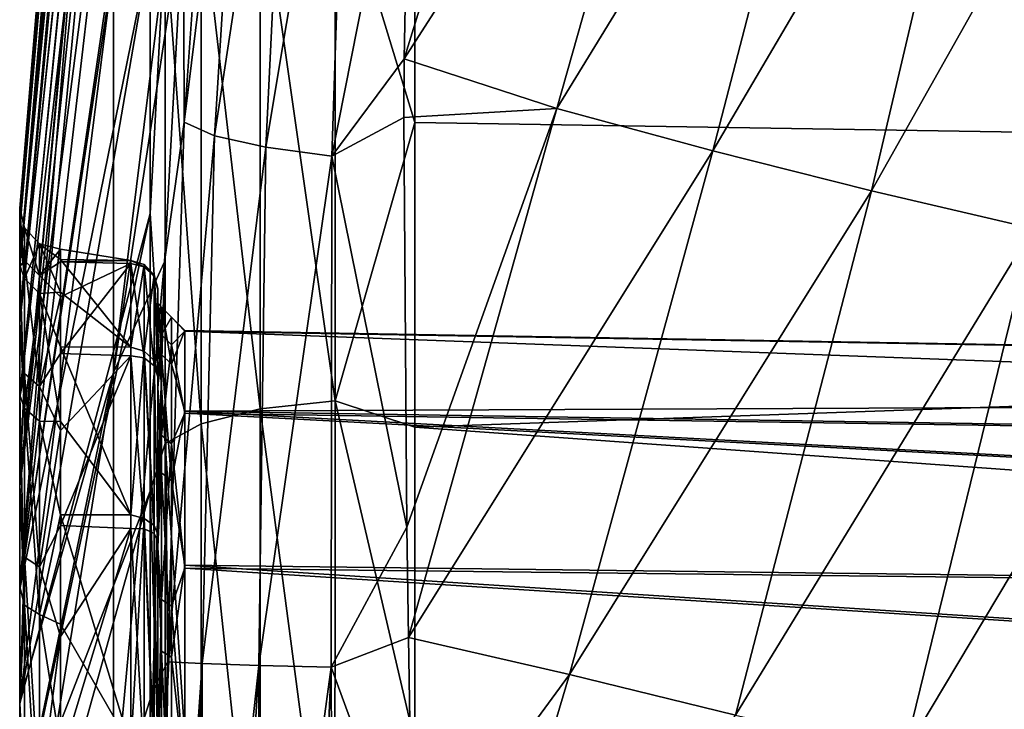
# Model space of a CAD drawing. Header units: millimetres. Extents: x -151 to 151, y -40 to 44.
# Tile 10 of 124: x -150.54 to -143.42, y 3.23 to 8.22. Entities that reach past the tile are written whole.
import ezdxf

# ---------------------------------------------------------------- set-up
doc = ezdxf.new("R2010")
doc.units = ezdxf.units.MM
doc.header["$LTSCALE"] = 45.597872
for name, color, linetype in [('280', 7, 'CONTINUOUS'), ('281', 7, 'CONTINUOUS'), ('282', 7, 'CONTINUOUS'), ('284', 7, 'CONTINUOUS'), ('290', 7, 'CONTINUOUS'), ('291', 7, 'CONTINUOUS'), ('308', 7, 'CONTINUOUS'), ('309', 7, 'CONTINUOUS'), ('310', 7, 'CONTINUOUS'), ('311', 7, 'CONTINUOUS'), ('426', 7, 'CONTINUOUS'), ('427', 7, 'CONTINUOUS'), ('450', 7, 'CONTINUOUS')]:
    doc.layers.add(name, color=color, linetype=linetype)

msp = doc.modelspace()

# ---------------------------------------------------------------- linework, layer by layer
at = {"layer": '280', "color": 7, "linetype": 'CONTINUOUS', "true_color": 0xa2afbf}
for points in [[(-104.2, 6.7865, -20.3218), (-147.6824, 9.5851, -17.447), (-104.2, 11.086, -18.3339), (-104.2, 6.7865, -20.3218)], [(-147.6824, 7.4809, -18.4474), (-147.6824, 9.5851, -17.447), (-104.2, 6.7865, -20.3218), (-147.6824, 7.4809, -18.4474)], [(-147.6824, 5.2742, -19.1951), (-147.6824, 7.4809, -18.4474), (-104.2, 6.7865, -20.3218), (-147.6824, 5.2742, -19.1951)], [(-104.2, 2.1553, -21.3163), (-147.6824, 5.2742, -19.1951), (-104.2, 6.7865, -20.3218), (-104.2, 2.1553, -21.3163)], [(-147.6824, 2.9954, -19.6799), (-147.6824, 5.2742, -19.1951), (-104.2, 2.1553, -21.3163), (-147.6824, 2.9954, -19.6799)]]:
    msp.add_3dface(points, dxfattribs=at)
at = {"layer": '281', "color": 7, "linetype": 'CONTINUOUS', "true_color": 0xa2afbf}
for points in [[(-149.863, 8.6185, 13.2713), (-149.863, 11.1894, 11.1894), (-150.5423, 4.1191, 5.5057), (-149.863, 8.6185, 13.2713)], [(-150.5423, 4.1191, 5.5057), (-149.863, 11.1894, 11.1894), (-150.1026, 9.457, 9.457), (-150.5423, 4.1191, 5.5057)], [(-149.863, 8.6185, 13.2713), (-149.863, 5.6709, 14.7732), (-149.1739, 11.2547, 18.1338), (-149.863, 8.6185, 13.2713)], [(-149.1739, 11.2547, 18.1338), (-149.863, 5.6709, 14.7732), (-149.3561, 8.9949, 17.9015), (-149.1739, 11.2547, 18.1338)], [(-150.5423, 4.8621, 4.8621), (-150.5423, 4.1191, 5.5057), (-150.1026, 9.457, 9.457), (-150.5423, 4.8621, 4.8621)], [(-149.3561, 8.9949, 17.9015), (-149.863, 5.6709, 14.7732), (-149.4933, 6.4724, 17.8514), (-149.3561, 8.9949, 17.9015)], [(-149.863, 5.6709, 14.7732), (-149.863, 8.6185, 13.2713), (-150.5423, 3.292, 6.0368), (-149.863, 5.6709, 14.7732)], [(-150.5423, 3.292, 6.0368), (-149.863, 8.6185, 13.2713), (-150.5423, 4.1191, 5.5057), (-150.5423, 3.292, 6.0368)], [(-149.863, 5.6709, 14.7732), (-149.863, 2.4755, 15.6294), (-149.4933, 6.4724, 17.8514), (-149.863, 5.6709, 14.7732)], [(-149.4933, 6.4724, 17.8514), (-149.863, 2.4755, 15.6294), (-149.5785, 3.3623, 17.9967), (-149.4933, 6.4724, 17.8514)], [(-149.863, 2.4755, 15.6294), (-149.863, 5.6709, 14.7732), (-150.5423, 1.4541, 6.7205), (-149.863, 2.4755, 15.6294)], [(-150.5423, 1.4541, 6.7205), (-149.863, 5.6709, 14.7732), (-150.5423, 2.3976, 6.4445), (-150.5423, 1.4541, 6.7205)], [(-150.5423, 2.3976, 6.4445), (-149.863, 5.6709, 14.7732), (-150.5423, 3.292, 6.0368), (-150.5423, 2.3976, 6.4445)], [(-149.863, 2.4755, 15.6294), (-149.5979, -0.2591, 18.1479), (-149.5785, 3.3623, 17.9967), (-149.863, 2.4755, 15.6294)]]:
    msp.add_3dface(points, dxfattribs=at)
at = {"layer": '282', "color": 7, "linetype": 'CONTINUOUS', "true_color": 0xa2afbf}
for points in [[(-150.5423, 6.8592, 0.481), (-149.5892, 18.0528, 2.4677), (-149.5979, 18.1479, -0.2638), (-150.5423, 6.8592, 0.481)], [(-150.5423, 6.8577, -0.5019), (-150.5423, 6.8592, 0.481), (-149.5979, 18.1479, -0.2638), (-150.5423, 6.8577, -0.5019)], [(-149.5979, 17.993, -2.3806), (-150.5423, 6.8577, -0.5019), (-149.5979, 18.1479, -0.2638), (-149.5979, 17.993, -2.3806)], [(-149.5643, 17.9465, 4.1634), (-149.5892, 18.0528, 2.4677), (-150.5423, 6.7205, 1.4541), (-149.5643, 17.9465, 4.1634)], [(-150.5423, 6.7205, 1.4541), (-149.5892, 18.0528, 2.4677), (-150.5423, 6.8592, 0.481), (-150.5423, 6.7205, 1.4541)], [(-150.5423, 6.716, -1.4746), (-150.5423, 6.8577, -0.5019), (-149.5979, 17.993, -2.3806), (-150.5423, 6.716, -1.4746)], [(-149.5979, 17.5916, -4.4666), (-150.5423, 6.716, -1.4746), (-149.5979, 17.993, -2.3806), (-149.5979, 17.5916, -4.4666)], [(-149.5608, 16.9129, 7.3775), (-149.5643, 17.9465, 4.1634), (-150.5423, 6.4445, 2.3976), (-149.5608, 16.9129, 7.3775)], [(-150.5423, 6.4445, 2.3976), (-149.5643, 17.9465, 4.1634), (-150.5423, 6.7205, 1.4541), (-150.5423, 6.4445, 2.3976)], [(-150.5423, 6.4371, -2.4172), (-150.5423, 6.716, -1.4746), (-149.5979, 17.5916, -4.4666), (-150.5423, 6.4371, -2.4172)], [(-149.5979, 16.9493, -6.4913), (-150.5423, 6.4371, -2.4172), (-149.5979, 17.5916, -4.4666), (-149.5979, 16.9493, -6.4913)], [(-149.5979, 16.0748, -8.4271), (-150.5423, 6.4371, -2.4172), (-149.5979, 16.9493, -6.4913), (-149.5979, 16.0748, -8.4271)], [(-149.5608, 15.2461, 10.3938), (-149.5608, 16.9129, 7.3775), (-150.5423, 6.0368, 3.292), (-149.5608, 15.2461, 10.3938)], [(-150.5423, 6.0368, 3.292), (-149.5608, 16.9129, 7.3775), (-150.5423, 6.4445, 2.3976), (-150.5423, 6.0368, 3.292)], [(-150.5423, 6.0267, -3.3104), (-150.5423, 6.4371, -2.4172), (-149.5979, 16.0748, -8.4271), (-150.5423, 6.0267, -3.3104)], [(-149.5979, 14.9801, -10.2475), (-150.5423, 6.0267, -3.3104), (-149.5979, 16.0748, -8.4271), (-149.5979, 14.9801, -10.2475)], [(-150.5423, 4.8621, 4.8621), (-150.1026, 9.457, 9.457), (-149.5608, 15.2461, 10.3938), (-150.5423, 4.8621, 4.8621)], [(-150.5423, 4.8621, 4.8621), (-149.5608, 15.2461, 10.3938), (-150.5423, 5.5057, 4.1191), (-150.5423, 4.8621, 4.8621)], [(-150.5423, 5.5057, 4.1191), (-149.5608, 15.2461, 10.3938), (-150.5423, 6.0368, 3.292), (-150.5423, 5.5057, 4.1191)], [(-150.5423, 5.4931, -4.1359), (-150.5423, 6.0267, -3.3104), (-149.5979, 14.9801, -10.2475), (-150.5423, 5.4931, -4.1359)], [(-149.5979, 13.6803, -11.9275), (-150.5423, 5.4931, -4.1359), (-149.5979, 14.9801, -10.2475), (-149.5979, 13.6803, -11.9275)], [(-150.5423, 4.8472, -4.8769), (-150.5423, 5.4931, -4.1359), (-149.5979, 13.6803, -11.9275), (-150.5423, 4.8472, -4.8769)], [(-149.5979, 12.1931, -13.4441), (-150.5423, 4.8472, -4.8769), (-149.5979, 13.6803, -11.9275), (-149.5979, 12.1931, -13.4441)], [(-150.5423, 4.1023, -5.5182), (-150.5423, 4.8472, -4.8769), (-149.5979, 12.1931, -13.4441), (-150.5423, 4.1023, -5.5182)], [(-149.5979, 10.5388, -14.7766), (-150.5423, 4.1023, -5.5182), (-149.5979, 12.1931, -13.4441), (-149.5979, 10.5388, -14.7766)], [(-149.5979, 8.7402, -15.9067), (-150.5423, 4.1023, -5.5182), (-149.5979, 10.5388, -14.7766), (-149.5979, 8.7402, -15.9067)], [(-150.5423, 3.2735, -6.0468), (-150.5423, 4.1023, -5.5182), (-149.5979, 8.7402, -15.9067), (-150.5423, 3.2735, -6.0468)], [(-149.5979, 6.8219, -16.8189), (-150.5423, 3.2735, -6.0468), (-149.5979, 8.7402, -15.9067), (-149.5979, 6.8219, -16.8189)], [(-150.5423, 2.3779, -6.4518), (-150.5423, 3.2735, -6.0468), (-149.5979, 6.8219, -16.8189), (-150.5423, 2.3779, -6.4518)], [(-149.5979, 4.8102, -17.5008), (-150.5423, 2.3779, -6.4518), (-149.5979, 6.8219, -16.8189), (-149.5979, 4.8102, -17.5008)], [(-150.5423, 1.4336, -6.7249), (-150.5423, 2.3779, -6.4518), (-149.5979, 4.8102, -17.5008), (-150.5423, 1.4336, -6.7249)], [(-149.5979, 2.7326, -17.9429), (-150.5423, 1.4336, -6.7249), (-149.5979, 4.8102, -17.5008), (-149.5979, 2.7326, -17.9429)]]:
    msp.add_3dface(points, dxfattribs=at)
at = {"layer": '284', "color": 7, "linetype": 'CONTINUOUS', "true_color": 0xa2afbf}
for points in [[(-147.7197, 10.0914, 19.7231), (-147.7593, 7.9411, 19.5944), (-146.6303, 11.6084, 20.2153), (-147.7197, 10.0914, 19.7231)], [(-146.6303, 11.6084, 20.2153), (-147.7593, 7.9411, 19.5944), (-145.6038, 11.3004, 20.4289), (-146.6303, 11.6084, 20.2153)], [(-147.7593, 7.9411, 19.5944), (-146.6547, 7.5823, 19.7612), (-145.6038, 11.3004, 20.4289), (-147.7593, 7.9411, 19.5944)], [(-145.6038, 11.3004, 20.4289), (-146.6547, 7.5823, 19.7612), (-144.5599, 11.0052, 20.6258), (-145.6038, 11.3004, 20.4289)], [(-146.6547, 7.5823, 19.7612), (-145.5268, 7.2748, 19.9157), (-144.5599, 11.0052, 20.6258), (-146.6547, 7.5823, 19.7612)], [(-144.5599, 11.0052, 20.6258), (-145.5268, 7.2748, 19.9157), (-143.4996, 10.7244, 20.8075), (-144.5599, 11.0052, 20.6258)], [(-145.5268, 7.2748, 19.9157), (-144.3775, 6.985, 20.0582), (-143.4996, 10.7244, 20.8075), (-145.5268, 7.2748, 19.9157)], [(-143.4996, 10.7244, 20.8075), (-144.3775, 6.985, 20.0582), (-142.4246, 10.4585, 20.9749), (-143.4996, 10.7244, 20.8075)], [(-144.3775, 6.985, 20.0582), (-143.2093, 6.714, 20.1899), (-142.4246, 10.4585, 20.9749), (-144.3775, 6.985, 20.0582)], [(-147.7593, 7.9411, 19.5944), (-147.7612, 7.5176, 19.5881), (-146.6547, 7.5823, 19.7612), (-147.7593, 7.9411, 19.5944)], [(-147.7612, 7.5176, 19.5881), (-147.7406, 4.5512, 19.6775), (-146.6547, 7.5823, 19.7612), (-147.7612, 7.5176, 19.5881)], [(-147.7406, 4.5512, 19.6775), (-147.7287, 3.752, 19.7268), (-146.6547, 7.5823, 19.7612), (-147.7406, 4.5512, 19.6775)], [(-146.6547, 7.5823, 19.7612), (-147.7287, 3.752, 19.7268), (-145.5268, 7.2748, 19.9157), (-146.6547, 7.5823, 19.7612)], [(-147.7287, 3.752, 19.7268), (-146.5626, 3.4844, 19.8223), (-145.5268, 7.2748, 19.9157), (-147.7287, 3.752, 19.7268)], [(-145.5268, 7.2748, 19.9157), (-146.5626, 3.4844, 19.8223), (-144.3775, 6.985, 20.0582), (-145.5268, 7.2748, 19.9157)], [(-146.5626, 3.4844, 19.8223), (-145.3613, 3.1905, 19.9136), (-144.3775, 6.985, 20.0582), (-146.5626, 3.4844, 19.8223)], [(-144.3775, 6.985, 20.0582), (-145.3613, 3.1905, 19.9136), (-143.2093, 6.714, 20.1899), (-144.3775, 6.985, 20.0582)], [(-145.3613, 3.1905, 19.9136), (-144.1394, 2.9172, 19.9981), (-143.2093, 6.714, 20.1899), (-145.3613, 3.1905, 19.9136)], [(-143.2093, 6.714, 20.1899), (-144.1394, 2.9172, 19.9981), (-142.0241, 6.4615, 20.3116), (-143.2093, 6.714, 20.1899)], [(-144.1394, 2.9172, 19.9981), (-142.8984, 2.6638, 20.0766), (-142.0241, 6.4615, 20.3116), (-144.1394, 2.9172, 19.9981)], [(-147.7287, 3.752, 19.7268), (-147.7003, 1.9317, 19.8434), (-146.5626, 3.4844, 19.8223), (-147.7287, 3.752, 19.7268)], [(-147.7003, 1.9317, 19.8434), (-147.6824, -0.2842, 19.9045), (-146.5626, 3.4844, 19.8223), (-147.7003, 1.9317, 19.8434)], [(-146.5626, 3.4844, 19.8223), (-147.6824, -0.2842, 19.9045), (-145.3613, 3.1905, 19.9136), (-146.5626, 3.4844, 19.8223)]]:
    msp.add_3dface(points, dxfattribs=at)
at = {"layer": '290', "color": 7, "linetype": 'CONTINUOUS', "true_color": 0xa2afbf}
for points in [[(-147.6824, 9.5851, -17.447), (-147.6824, 7.4809, -18.4474), (-148.2604, 9.3745, -17.4969), (-147.6824, 9.5851, -17.447)], [(-148.2604, 5.4663, -19.0825), (-148.802, 9.2734, -17.3081), (-148.2604, 9.3745, -17.4969), (-148.2604, 5.4663, -19.0825)], [(-147.6824, 7.4809, -18.4474), (-148.2604, 5.4663, -19.0825), (-148.2604, 9.3745, -17.4969), (-147.6824, 7.4809, -18.4474)], [(-148.802, 5.4073, -18.8766), (-149.23, 9.088, -16.9621), (-148.802, 9.2734, -17.3081), (-148.802, 5.4073, -18.8766)], [(-148.802, 5.4073, -18.8766), (-148.802, 9.2734, -17.3081), (-148.2604, 5.4663, -19.0825), (-148.802, 5.4073, -18.8766)], [(-149.23, 5.2992, -18.4993), (-149.4907, 8.842, -16.503), (-149.23, 9.088, -16.9621), (-149.23, 5.2992, -18.4993)], [(-149.23, 5.2992, -18.4993), (-149.23, 9.088, -16.9621), (-148.802, 5.4073, -18.8766), (-149.23, 5.2992, -18.4993)], [(-149.5979, 6.8219, -16.8189), (-149.5979, 8.7402, -15.9067), (-149.4907, 8.842, -16.503), (-149.5979, 6.8219, -16.8189)], [(-149.4907, 5.1558, -17.9986), (-149.5979, 6.8219, -16.8189), (-149.4907, 8.842, -16.503), (-149.4907, 5.1558, -17.9986)], [(-149.4907, 5.1558, -17.9986), (-149.4907, 8.842, -16.503), (-149.23, 5.2992, -18.4993), (-149.4907, 5.1558, -17.9986)], [(-147.6824, 7.4809, -18.4474), (-147.6824, 5.2742, -19.1951), (-148.2604, 5.4663, -19.0825), (-147.6824, 7.4809, -18.4474)], [(-149.5979, 4.8102, -17.5008), (-149.5979, 6.8219, -16.8189), (-149.4907, 5.1558, -17.9986), (-149.5979, 4.8102, -17.5008)], [(-148.2605, 1.3113, -19.8067), (-148.802, 5.4073, -18.8766), (-148.2604, 5.4663, -19.0825), (-148.2605, 1.3113, -19.8067)], [(-147.6824, 2.9954, -19.6799), (-148.2605, 1.3113, -19.8067), (-148.2604, 5.4663, -19.0825), (-147.6824, 2.9954, -19.6799)], [(-147.6824, 5.2742, -19.1951), (-147.6824, 2.9954, -19.6799), (-148.2604, 5.4663, -19.0825), (-147.6824, 5.2742, -19.1951)], [(-148.802, 1.2972, -19.593), (-149.23, 5.2992, -18.4993), (-148.802, 5.4073, -18.8766), (-148.802, 1.2972, -19.593)], [(-148.802, 1.2972, -19.593), (-148.802, 5.4073, -18.8766), (-148.2605, 1.3113, -19.8067), (-148.802, 1.2972, -19.593)], [(-149.23, 1.2712, -19.2013), (-149.4907, 5.1558, -17.9986), (-149.23, 5.2992, -18.4993), (-149.23, 1.2712, -19.2013)], [(-149.23, 1.2712, -19.2013), (-149.23, 5.2992, -18.4993), (-148.802, 1.2972, -19.593), (-149.23, 1.2712, -19.2013)], [(-149.4907, 1.2368, -18.6816), (-149.5979, 4.8102, -17.5008), (-149.4907, 5.1558, -17.9986), (-149.4907, 1.2368, -18.6816)], [(-149.4907, 1.2368, -18.6816), (-149.4907, 5.1558, -17.9986), (-149.23, 1.2712, -19.2013), (-149.4907, 1.2368, -18.6816)], [(-149.5979, 2.7326, -17.9429), (-149.5979, 4.8102, -17.5008), (-149.4907, 1.2368, -18.6816), (-149.5979, 2.7326, -17.9429)]]:
    msp.add_3dface(points, dxfattribs=at)
at = {"layer": '291', "color": 7, "linetype": 'CONTINUOUS', "true_color": 0xa2afbf}
for points in [[(-149.0733, 11.4035, 18.6474), (-149.3561, 8.9949, 17.9015), (-149.3521, 7.4819, 18.373), (-149.0733, 11.4035, 18.6474)], [(-149.0733, 11.4035, 18.6474), (-149.3521, 7.4819, 18.373), (-148.894, 11.1951, 19.0764), (-149.0733, 11.4035, 18.6474)], [(-149.3521, 7.4819, 18.373), (-149.1317, 7.384, 18.8582), (-148.894, 11.1951, 19.0764), (-149.3521, 7.4819, 18.373)], [(-149.1317, 7.384, 18.8582), (-148.58, 11.0198, 19.4287), (-148.894, 11.1951, 19.0764), (-149.1317, 7.384, 18.8582)], [(-148.762, 7.3013, 19.2414), (-148.58, 11.0198, 19.4287), (-149.1317, 7.384, 18.8582), (-148.762, 7.3013, 19.2414)], [(-148.762, 7.3013, 19.2414), (-148.1619, 10.8846, 19.668), (-148.58, 11.0198, 19.4287), (-148.762, 7.3013, 19.2414)], [(-148.2835, 7.2357, 19.4796), (-148.1619, 10.8846, 19.668), (-148.762, 7.3013, 19.2414), (-148.2835, 7.2357, 19.4796)], [(-148.2835, 7.2357, 19.4796), (-147.7197, 10.0914, 19.7231), (-148.1619, 10.8846, 19.668), (-148.2835, 7.2357, 19.4796)], [(-147.7593, 7.9411, 19.5944), (-147.7197, 10.0914, 19.7231), (-148.2835, 7.2357, 19.4796), (-147.7593, 7.9411, 19.5944)], [(-149.3561, 8.9949, 17.9015), (-149.4933, 6.4724, 17.8514), (-149.3521, 7.4819, 18.373), (-149.3561, 8.9949, 17.9015)], [(-147.7612, 7.5176, 19.5881), (-147.7593, 7.9411, 19.5944), (-148.2835, 7.2357, 19.4796), (-147.7612, 7.5176, 19.5881)], [(-147.7406, 4.5512, 19.6775), (-147.7612, 7.5176, 19.5881), (-148.2835, 7.2357, 19.4796), (-147.7406, 4.5512, 19.6775)], [(-149.3521, 7.4819, 18.373), (-149.4933, 6.4724, 17.8514), (-149.4723, 3.5748, 18.5413), (-149.3521, 7.4819, 18.373)], [(-149.3521, 7.4819, 18.373), (-149.4723, 3.5748, 18.5413), (-149.1317, 7.384, 18.8582), (-149.3521, 7.4819, 18.373)], [(-149.4723, 3.5748, 18.5413), (-149.2226, 3.5626, 19.0539), (-149.1317, 7.384, 18.8582), (-149.4723, 3.5748, 18.5413)], [(-149.2226, 3.5626, 19.0539), (-148.762, 7.3013, 19.2414), (-149.1317, 7.384, 18.8582), (-149.2226, 3.5626, 19.0539)], [(-148.8111, 3.5504, 19.4457), (-148.762, 7.3013, 19.2414), (-149.2226, 3.5626, 19.0539), (-148.8111, 3.5504, 19.4457)], [(-148.8111, 3.5504, 19.4457), (-148.2835, 7.2357, 19.4796), (-148.762, 7.3013, 19.2414), (-148.8111, 3.5504, 19.4457)], [(-148.2873, 3.536, 19.6689), (-148.2835, 7.2357, 19.4796), (-148.8111, 3.5504, 19.4457), (-148.2873, 3.536, 19.6689)], [(-148.2873, 3.536, 19.6689), (-147.7406, 4.5512, 19.6775), (-148.2835, 7.2357, 19.4796), (-148.2873, 3.536, 19.6689)], [(-149.4933, 6.4724, 17.8514), (-149.5785, 3.3623, 17.9967), (-149.4723, 3.5748, 18.5413), (-149.4933, 6.4724, 17.8514)], [(-147.7287, 3.752, 19.7268), (-147.7406, 4.5512, 19.6775), (-148.2873, 3.536, 19.6689), (-147.7287, 3.752, 19.7268)], [(-147.7003, 1.9317, 19.8434), (-147.7287, 3.752, 19.7268), (-148.2873, 3.536, 19.6689), (-147.7003, 1.9317, 19.8434)], [(-149.5785, 3.3623, 17.9967), (-149.5979, -0.2591, 18.1479), (-149.4723, 3.5748, 18.5413), (-149.5785, 3.3623, 17.9967)], [(-149.5979, -0.2591, 18.1479), (-149.4862, -0.2673, 18.7349), (-149.4723, 3.5748, 18.5413), (-149.5979, -0.2591, 18.1479)], [(-149.4723, 3.5748, 18.5413), (-149.4862, -0.2673, 18.7349), (-149.2226, 3.5626, 19.0539), (-149.4723, 3.5748, 18.5413)], [(-149.4862, -0.2673, 18.7349), (-149.4204, -0.2698, 18.9119), (-149.2226, 3.5626, 19.0539), (-149.4862, -0.2673, 18.7349)], [(-149.4204, -0.2698, 18.9119), (-149.2259, -0.2747, 19.2469), (-149.2226, 3.5626, 19.0539), (-149.4204, -0.2698, 18.9119)], [(-149.2259, -0.2747, 19.2469), (-148.8111, 3.5504, 19.4457), (-149.2226, 3.5626, 19.0539), (-149.2259, -0.2747, 19.2469)], [(-149.2259, -0.2747, 19.2469), (-149.0337, -0.2778, 19.4593), (-148.8111, 3.5504, 19.4457), (-149.2259, -0.2747, 19.2469)], [(-149.0337, -0.2778, 19.4593), (-148.8073, -0.2803, 19.6306), (-148.8111, 3.5504, 19.4457), (-149.0337, -0.2778, 19.4593)], [(-148.8073, -0.2803, 19.6306), (-148.2873, 3.536, 19.6689), (-148.8111, 3.5504, 19.4457), (-148.8073, -0.2803, 19.6306)], [(-148.8073, -0.2803, 19.6306), (-148.4554, -0.2828, 19.7955), (-148.2873, 3.536, 19.6689), (-148.8073, -0.2803, 19.6306)], [(-148.4554, -0.2828, 19.7955), (-148.2747, -0.2835, 19.845), (-148.2873, 3.536, 19.6689), (-148.4554, -0.2828, 19.7955)], [(-148.2747, -0.2835, 19.845), (-147.7003, 1.9317, 19.8434), (-148.2873, 3.536, 19.6689), (-148.2747, -0.2835, 19.845)]]:
    msp.add_3dface(points, dxfattribs=at)
at = {"layer": '308', "color": 7, "linetype": 'CONTINUOUS', "true_color": 0xa2afbf}
for points in [[(-122.3948, 3.9429, 3.9429), (-122.3948, 2.5315, 4.9684), (-149.3461, 4.2756, 4.2756), (-122.3948, 3.9429, 3.9429)], [(-149.3461, 4.2756, 4.2756), (-122.3948, 2.5315, 4.9684), (-149.3461, 2.7402, 5.39), (-149.3461, 4.2756, 4.2756)]]:
    msp.add_3dface(points, dxfattribs=at)
at = {"layer": '309', "color": 7, "linetype": 'CONTINUOUS', "true_color": 0xa2afbf}
for points in [[(-149.5426, 6.1668, -0.9947), (-149.5426, 6.1715, 0.9654), (-149.5426, 6.2795, 0.9668), (-149.5426, 6.1668, -0.9947)], [(-149.5426, 6.2795, 0.9668), (-149.5426, 6.1715, 0.9654), (-149.5426, 5.6686, 2.8693), (-149.5426, 6.2795, 0.9668)], [(-149.5426, 6.2692, -1.0315), (-149.5426, 6.1668, -0.9947), (-149.5426, 6.2795, 0.9668), (-149.5426, 6.2692, -1.0315)], [(-149.5426, 5.555, -2.8569), (-149.5426, 6.1668, -0.9947), (-149.5426, 6.2692, -1.0315), (-149.5426, 5.555, -2.8569)], [(-149.5426, 5.6388, -2.9276), (-149.5426, 5.555, -2.8569), (-149.5426, 6.2692, -1.0315), (-149.5426, 5.6388, -2.9276)], [(-149.5426, 6.1715, 0.9654), (-149.5426, 5.5684, 2.8306), (-149.5426, 5.6686, 2.8693), (-149.5426, 6.1715, 0.9654)], [(-149.5426, 5.6686, 2.8693), (-149.5426, 5.5684, 2.8306), (-149.5426, 4.497, 4.4881), (-149.5426, 5.6686, 2.8693)], [(-149.5426, 4.396, -4.4379), (-149.5426, 5.555, -2.8569), (-149.5426, 5.6388, -2.9276), (-149.5426, 4.396, -4.4379)], [(-149.5426, 4.4506, -4.5342), (-149.5426, 4.396, -4.4379), (-149.5426, 5.6388, -2.9276), (-149.5426, 4.4506, -4.5342)], [(-149.5426, 5.5684, 2.8306), (-149.5426, 4.417, 4.417), (-149.5426, 4.497, 4.4881), (-149.5426, 5.5684, 2.8306)], [(-149.5426, 4.417, 4.417), (-149.5426, 2.8306, 5.5684), (-149.5426, 4.497, 4.4881), (-149.5426, 4.417, 4.417)], [(-149.5426, 4.497, 4.4881), (-149.5426, 2.8306, 5.5684), (-149.5426, 2.8805, 5.6629), (-149.5426, 4.497, 4.4881)], [(-149.5426, 2.8221, -5.6923), (-149.5426, 4.396, -4.4379), (-149.5426, 4.4506, -4.5342), (-149.5426, 2.8221, -5.6923)], [(-149.5426, 2.8042, -5.5817), (-149.5426, 4.396, -4.4379), (-149.5426, 2.8221, -5.6923), (-149.5426, 2.8042, -5.5817)]]:
    msp.add_3dface(points, dxfattribs=at)
at = {"layer": '310', "color": 7, "linetype": 'CONTINUOUS', "true_color": 0xa2afbf}
for points in [[(-150.2479, 6.471, -1.0912), (-149.7391, 6.4815, 0.9686), (-150.2479, 6.5621, -0.0545), (-150.2479, 6.471, -1.0912)], [(-150.2479, 6.5621, -0.0545), (-149.7391, 6.4815, 0.9686), (-150.2479, 6.4882, 0.9835), (-150.2479, 6.5621, -0.0545)], [(-149.7391, 6.4815, 0.9686), (-149.7391, 5.8542, 2.9454), (-150.2479, 6.4882, 0.9835), (-149.7391, 6.4815, 0.9686)], [(-150.2479, 6.4882, 0.9835), (-149.7391, 5.8542, 2.9454), (-150.2479, 6.2512, 1.9967), (-150.2479, 6.4882, 0.9835)], [(-149.7391, 6.4596, -1.1052), (-149.7391, 6.4815, 0.9686), (-150.2479, 6.471, -1.0912), (-149.7391, 6.4596, -1.1052)], [(-150.2479, 6.2171, -2.1003), (-149.7391, 6.4596, -1.1052), (-150.2479, 6.471, -1.0912), (-150.2479, 6.2171, -2.1003)], [(-149.7391, 5.7908, -3.0683), (-149.7391, 6.4596, -1.1052), (-150.2479, 5.8069, -3.0567), (-149.7391, 5.7908, -3.0683)], [(-150.2479, 5.8069, -3.0567), (-149.7391, 6.4596, -1.1052), (-150.2479, 6.2171, -2.1003), (-150.2479, 5.8069, -3.0567)], [(-150.2479, 6.2512, 1.9967), (-149.7391, 5.8542, 2.9454), (-150.2479, 5.8569, 2.9598), (-150.2479, 6.2512, 1.9967)], [(-149.7391, 5.8542, 2.9454), (-149.7391, 4.6407, 4.6272), (-150.2479, 5.8569, 2.9598), (-149.7391, 5.8542, 2.9454)], [(-150.2479, 5.8569, 2.9598), (-149.7391, 4.6407, 4.6272), (-150.2479, 5.3154, 3.8484), (-150.2479, 5.8569, 2.9598)], [(-150.2479, 5.2507, -3.9362), (-149.7391, 5.7908, -3.0683), (-150.2479, 5.8069, -3.0567), (-150.2479, 5.2507, -3.9362)], [(-149.7391, 4.5421, -4.7241), (-149.7391, 5.7908, -3.0683), (-150.2479, 4.5625, -4.7167), (-149.7391, 4.5421, -4.7241)], [(-150.2479, 4.5625, -4.7167), (-149.7391, 5.7908, -3.0683), (-150.2479, 5.2507, -3.9362), (-150.2479, 4.5625, -4.7167)], [(-150.2479, 5.3154, 3.8484), (-149.7391, 4.6407, 4.6272), (-150.2479, 4.6403, 4.6403), (-150.2479, 5.3154, 3.8484)], [(-149.7391, 4.6407, 4.6272), (-149.7391, 2.9625, 5.8456), (-150.2479, 4.6403, 4.6403), (-149.7391, 4.6407, 4.6272)], [(-150.2479, 4.6403, 4.6403), (-149.7391, 2.9625, 5.8456), (-150.2479, 3.8484, 5.3154), (-150.2479, 4.6403, 4.6403)], [(-150.2479, 3.7595, -5.3787), (-149.7391, 4.5421, -4.7241), (-150.2479, 4.5625, -4.7167), (-150.2479, 3.7595, -5.3787)], [(-149.7391, 2.8385, -5.9068), (-149.7391, 4.5421, -4.7241), (-150.2479, 2.862, -5.9053), (-149.7391, 2.8385, -5.9068)], [(-150.2479, 2.862, -5.9053), (-149.7391, 4.5421, -4.7241), (-150.2479, 3.7595, -5.3787), (-150.2479, 2.862, -5.9053)], [(-150.2479, 3.8484, 5.3154), (-149.7391, 2.9625, 5.8456), (-150.2479, 2.9598, 5.8569), (-150.2479, 3.8484, 5.3154)]]:
    msp.add_3dface(points, dxfattribs=at)
at = {"layer": '311', "color": 7, "linetype": 'CONTINUOUS', "true_color": 0xa2afbf}
for points in [[(-122.3948, 5.5075, -0.8723), (-122.3948, 5.5075, 0.8723), (-149.3461, 5.9741, 0.9331), (-122.3948, 5.5075, -0.8723)], [(-149.3461, 5.9741, 0.9331), (-122.3948, 5.5075, 0.8723), (-149.3461, 5.3905, 2.7392), (-149.3461, 5.9741, 0.9331)], [(-149.3461, 5.9692, -0.9641), (-122.3948, 5.5075, -0.8723), (-149.3461, 5.9741, 0.9331), (-149.3461, 5.9692, -0.9641)], [(-122.3948, 4.9684, -2.5315), (-122.3948, 5.5075, -0.8723), (-149.3461, 5.9692, -0.9641), (-122.3948, 4.9684, -2.5315)], [(-149.3461, 5.3767, -2.7662), (-122.3948, 4.9684, -2.5315), (-149.3461, 5.9692, -0.9641), (-149.3461, 5.3767, -2.7662)], [(-122.3948, 5.5075, 0.8723), (-122.3948, 4.9684, 2.5315), (-149.3461, 5.3905, 2.7392), (-122.3948, 5.5075, 0.8723)], [(-122.3948, 3.9429, 3.9429), (-149.3461, 4.2756, 4.2756), (-149.3461, 5.3905, 2.7392), (-122.3948, 3.9429, 3.9429)], [(-122.3948, 4.9684, 2.5315), (-122.3948, 3.9429, 3.9429), (-149.3461, 5.3905, 2.7392), (-122.3948, 4.9684, 2.5315)], [(-122.3948, 3.9429, -3.9429), (-122.3948, 4.9684, -2.5315), (-149.3461, 5.3767, -2.7662), (-122.3948, 3.9429, -3.9429)], [(-149.3461, 4.255, -4.2961), (-122.3948, 3.9429, -3.9429), (-149.3461, 5.3767, -2.7662), (-149.3461, 4.255, -4.2961)], [(-122.3948, 2.5315, -4.9684), (-122.3948, 3.9429, -3.9429), (-149.3461, 4.255, -4.2961), (-122.3948, 2.5315, -4.9684)], [(-149.3461, 2.7143, -5.4031), (-122.3948, 2.5315, -4.9684), (-149.3461, 4.255, -4.2961), (-149.3461, 2.7143, -5.4031)]]:
    msp.add_3dface(points, dxfattribs=at)
at = {"layer": '426', "color": 7, "linetype": 'CONTINUOUS', "true_color": 0xa2afbf}
for points in [[(-149.7391, 5.8542, 2.9454), (-149.7391, 6.4815, 0.9686), (-149.6407, 6.4516, 0.9793), (-149.7391, 5.8542, 2.9454)], [(-149.7391, 6.4815, 0.9686), (-149.7391, 6.4596, -1.1052), (-149.6407, 6.435, -1.083), (-149.7391, 6.4815, 0.9686)], [(-149.7391, 6.4815, 0.9686), (-149.6407, 6.435, -1.083), (-149.6407, 6.4516, 0.9793), (-149.7391, 6.4815, 0.9686)], [(-149.7391, 6.4596, -1.1052), (-149.7391, 5.7908, -3.0683), (-149.6407, 5.7757, -3.0372), (-149.7391, 6.4596, -1.1052)], [(-149.7391, 6.4596, -1.1052), (-149.6407, 5.7757, -3.0372), (-149.6407, 6.435, -1.083), (-149.7391, 6.4596, -1.1052)], [(-149.7391, 5.8542, 2.9454), (-149.6407, 6.4516, 0.9793), (-149.6407, 5.8238, 2.9438), (-149.7391, 5.8542, 2.9454)], [(-149.5688, 6.3651, -1.0579), (-149.5688, 6.3781, 0.977), (-149.6407, 6.4516, 0.9793), (-149.5688, 6.3651, -1.0579)], [(-149.6407, 6.435, -1.083), (-149.5688, 6.3651, -1.0579), (-149.6407, 6.4516, 0.9793), (-149.6407, 6.435, -1.083)], [(-149.6407, 6.4516, 0.9793), (-149.5688, 6.3781, 0.977), (-149.6407, 5.8238, 2.9438), (-149.6407, 6.4516, 0.9793)], [(-149.5688, 5.7191, -2.9876), (-149.5688, 6.3651, -1.0579), (-149.6407, 6.435, -1.083), (-149.5688, 5.7191, -2.9876)], [(-149.6407, 5.7757, -3.0372), (-149.5688, 5.7191, -2.9876), (-149.6407, 6.435, -1.083), (-149.6407, 5.7757, -3.0372)], [(-149.5688, 6.3781, 0.977), (-149.5688, 5.7566, 2.9148), (-149.6407, 5.8238, 2.9438), (-149.5688, 6.3781, 0.977)], [(-149.5426, 6.2692, -1.0315), (-149.5426, 6.2795, 0.9668), (-149.5688, 6.3781, 0.977), (-149.5426, 6.2692, -1.0315)], [(-149.5688, 6.3651, -1.0579), (-149.5426, 6.2692, -1.0315), (-149.5688, 6.3781, 0.977), (-149.5688, 6.3651, -1.0579)], [(-149.5426, 6.2795, 0.9668), (-149.5426, 5.6686, 2.8693), (-149.5688, 6.3781, 0.977), (-149.5426, 6.2795, 0.9668)], [(-149.5688, 6.3781, 0.977), (-149.5426, 5.6686, 2.8693), (-149.5688, 5.7566, 2.9148), (-149.5688, 6.3781, 0.977)], [(-149.5426, 5.6388, -2.9276), (-149.5426, 6.2692, -1.0315), (-149.5688, 6.3651, -1.0579), (-149.5426, 5.6388, -2.9276)], [(-149.5688, 5.7191, -2.9876), (-149.5426, 5.6388, -2.9276), (-149.5688, 6.3651, -1.0579), (-149.5688, 5.7191, -2.9876)], [(-149.7391, 4.6407, 4.6272), (-149.7391, 5.8542, 2.9454), (-149.6407, 5.8238, 2.9438), (-149.7391, 4.6407, 4.6272)], [(-149.7391, 4.6407, 4.6272), (-149.6407, 5.8238, 2.9438), (-149.6407, 4.6143, 4.6143), (-149.7391, 4.6407, 4.6272)], [(-149.7391, 5.7908, -3.0683), (-149.7391, 4.5421, -4.7241), (-149.6407, 4.5394, -4.6879), (-149.7391, 5.7908, -3.0683)], [(-149.7391, 5.7908, -3.0683), (-149.6407, 4.5394, -4.6879), (-149.6407, 5.7757, -3.0372), (-149.7391, 5.7908, -3.0683)], [(-149.5688, 5.7566, 2.9148), (-149.5688, 4.5626, 4.5626), (-149.6407, 5.8238, 2.9438), (-149.5688, 5.7566, 2.9148)], [(-149.6407, 5.8238, 2.9438), (-149.5688, 4.5626, 4.5626), (-149.6407, 4.6143, 4.6143), (-149.6407, 5.8238, 2.9438)], [(-149.5688, 4.5043, -4.6201), (-149.5688, 5.7191, -2.9876), (-149.6407, 5.7757, -3.0372), (-149.5688, 4.5043, -4.6201)], [(-149.6407, 4.5394, -4.6879), (-149.5688, 4.5043, -4.6201), (-149.6407, 5.7757, -3.0372), (-149.6407, 4.5394, -4.6879)], [(-149.5426, 5.6686, 2.8693), (-149.5426, 4.497, 4.4881), (-149.5688, 5.7566, 2.9148), (-149.5426, 5.6686, 2.8693)], [(-149.5688, 5.7566, 2.9148), (-149.5426, 4.497, 4.4881), (-149.5688, 4.5626, 4.5626), (-149.5688, 5.7566, 2.9148)], [(-149.5426, 4.4506, -4.5342), (-149.5426, 5.6388, -2.9276), (-149.5688, 5.7191, -2.9876), (-149.5426, 4.4506, -4.5342)], [(-149.5688, 4.5043, -4.6201), (-149.5426, 4.4506, -4.5342), (-149.5688, 5.7191, -2.9876), (-149.5688, 4.5043, -4.6201)], [(-149.7391, 2.9625, 5.8456), (-149.7391, 4.6407, 4.6272), (-149.6407, 4.6143, 4.6143), (-149.7391, 2.9625, 5.8456)], [(-149.7391, 2.9625, 5.8456), (-149.6407, 4.6143, 4.6143), (-149.6407, 2.9438, 5.8238), (-149.7391, 2.9625, 5.8456)], [(-149.5688, 4.5626, 4.5626), (-149.5688, 2.9148, 5.7566), (-149.6407, 4.6143, 4.6143), (-149.5688, 4.5626, 4.5626)], [(-149.6407, 4.6143, 4.6143), (-149.5688, 2.9148, 5.7566), (-149.6407, 2.9438, 5.8238), (-149.6407, 4.6143, 4.6143)], [(-149.5426, 4.497, 4.4881), (-149.5426, 2.8805, 5.6629), (-149.5688, 4.5626, 4.5626), (-149.5426, 4.497, 4.4881)], [(-149.5688, 4.5626, 4.5626), (-149.5426, 2.8805, 5.6629), (-149.5688, 2.9148, 5.7566), (-149.5688, 4.5626, 4.5626)], [(-149.7391, 4.5421, -4.7241), (-149.7391, 2.8385, -5.9068), (-149.6407, 2.8497, -5.8704), (-149.7391, 4.5421, -4.7241)], [(-149.7391, 4.5421, -4.7241), (-149.6407, 2.8497, -5.8704), (-149.6407, 4.5394, -4.6879), (-149.7391, 4.5421, -4.7241)], [(-149.5688, 2.8415, -5.7931), (-149.5688, 4.5043, -4.6201), (-149.6407, 4.5394, -4.6879), (-149.5688, 2.8415, -5.7931)], [(-149.6407, 2.8497, -5.8704), (-149.5688, 2.8415, -5.7931), (-149.6407, 4.5394, -4.6879), (-149.6407, 2.8497, -5.8704)], [(-149.5426, 2.8221, -5.6923), (-149.5426, 4.4506, -4.5342), (-149.5688, 4.5043, -4.6201), (-149.5426, 2.8221, -5.6923)], [(-149.5688, 2.8415, -5.7931), (-149.5426, 2.8221, -5.6923), (-149.5688, 4.5043, -4.6201), (-149.5688, 2.8415, -5.7931)]]:
    msp.add_3dface(points, dxfattribs=at)
at = {"layer": '427', "color": 7, "linetype": 'CONTINUOUS', "true_color": 0xa2afbf}
for points in [[(-149.5426, 5.5684, 2.8306), (-149.5426, 6.1715, 0.9654), (-149.5164, 5.8004, 2.0365), (-149.5426, 5.5684, 2.8306)], [(-149.5426, 6.1715, 0.9654), (-149.5426, 6.1668, -0.9947), (-149.5164, 6.1428, 0.2405), (-149.5426, 6.1715, 0.9654)], [(-149.5426, 6.1715, 0.9654), (-149.5164, 6.1428, 0.2405), (-149.5164, 5.8004, 2.0365), (-149.5426, 6.1715, 0.9654)], [(-149.5426, 6.1668, -0.9947), (-149.5426, 5.555, -2.8569), (-149.5164, 5.9419, -1.5766), (-149.5426, 6.1668, -0.9947)], [(-149.5426, 6.1668, -0.9947), (-149.5164, 5.9419, -1.5766), (-149.5164, 6.1428, 0.2405), (-149.5426, 6.1668, -0.9947)], [(-149.4446, 6.0698, 0.2377), (-149.4446, 5.7315, 2.0122), (-149.5164, 6.1428, 0.2405), (-149.4446, 6.0698, 0.2377)], [(-149.5164, 5.9419, -1.5766), (-149.4446, 6.0698, 0.2377), (-149.5164, 6.1428, 0.2405), (-149.5164, 5.9419, -1.5766)], [(-149.5164, 6.1428, 0.2405), (-149.4446, 5.7315, 2.0122), (-149.5164, 5.8004, 2.0365), (-149.5164, 6.1428, 0.2405)], [(-149.4446, 5.8713, -1.5579), (-149.4446, 6.0698, 0.2377), (-149.5164, 5.9419, -1.5766), (-149.4446, 5.8713, -1.5579)], [(-149.3461, 5.9692, -0.9641), (-149.3461, 5.9741, 0.9331), (-149.4446, 6.0698, 0.2377), (-149.3461, 5.9692, -0.9641)], [(-149.4446, 5.8713, -1.5579), (-149.3461, 5.9692, -0.9641), (-149.4446, 6.0698, 0.2377), (-149.4446, 5.8713, -1.5579)], [(-149.4446, 6.0698, 0.2377), (-149.3461, 5.9741, 0.9331), (-149.4446, 5.7315, 2.0122), (-149.4446, 6.0698, 0.2377)], [(-149.5426, 5.555, -2.8569), (-149.5164, 5.2155, -3.2544), (-149.5164, 5.9419, -1.5766), (-149.5426, 5.555, -2.8569)], [(-149.5164, 5.2155, -3.2544), (-149.4446, 5.8713, -1.5579), (-149.5164, 5.9419, -1.5766), (-149.5164, 5.2155, -3.2544)], [(-149.3461, 5.9741, 0.9331), (-149.3461, 5.3905, 2.7392), (-149.4446, 5.7315, 2.0122), (-149.3461, 5.9741, 0.9331)], [(-149.3461, 5.3767, -2.7662), (-149.3461, 5.9692, -0.9641), (-149.4446, 5.8713, -1.5579), (-149.3461, 5.3767, -2.7662)], [(-149.4446, 5.1535, -3.2157), (-149.4446, 5.8713, -1.5579), (-149.5164, 5.2155, -3.2544), (-149.4446, 5.1535, -3.2157)], [(-149.4446, 5.1535, -3.2157), (-149.3461, 5.3767, -2.7662), (-149.4446, 5.8713, -1.5579), (-149.4446, 5.1535, -3.2157)], [(-149.5426, 5.5684, 2.8306), (-149.5164, 5.8004, 2.0365), (-149.5164, 4.945, 3.6523), (-149.5426, 5.5684, 2.8306)], [(-149.4446, 5.7315, 2.0122), (-149.4446, 4.8862, 3.6088), (-149.5164, 5.8004, 2.0365), (-149.4446, 5.7315, 2.0122)], [(-149.5164, 5.8004, 2.0365), (-149.4446, 4.8862, 3.6088), (-149.5164, 4.945, 3.6523), (-149.5164, 5.8004, 2.0365)], [(-149.4446, 5.7315, 2.0122), (-149.3461, 5.3905, 2.7392), (-149.4446, 4.8862, 3.6088), (-149.4446, 5.7315, 2.0122)], [(-149.5426, 4.417, 4.417), (-149.5426, 5.5684, 2.8306), (-149.5164, 4.945, 3.6523), (-149.5426, 4.417, 4.417)], [(-149.5426, 5.555, -2.8569), (-149.5426, 4.396, -4.4379), (-149.5164, 5.2155, -3.2544), (-149.5426, 5.555, -2.8569)], [(-149.3461, 5.3905, 2.7392), (-149.3461, 4.2756, 4.2756), (-149.4446, 4.8862, 3.6088), (-149.3461, 5.3905, 2.7392)], [(-149.3461, 4.255, -4.2961), (-149.3461, 5.3767, -2.7662), (-149.4446, 5.1535, -3.2157), (-149.3461, 4.255, -4.2961)], [(-149.5426, 4.396, -4.4379), (-149.5164, 4.0278, -4.6443), (-149.5164, 5.2155, -3.2544), (-149.5426, 4.396, -4.4379)], [(-149.5164, 4.0278, -4.6443), (-149.4446, 5.1535, -3.2157), (-149.5164, 5.2155, -3.2544), (-149.5164, 4.0278, -4.6443)], [(-149.4446, 3.9799, -4.5891), (-149.4446, 5.1535, -3.2157), (-149.5164, 4.0278, -4.6443), (-149.4446, 3.9799, -4.5891)], [(-149.4446, 3.9799, -4.5891), (-149.3461, 4.255, -4.2961), (-149.4446, 5.1535, -3.2157), (-149.4446, 3.9799, -4.5891)], [(-149.5426, 4.417, 4.417), (-149.5164, 4.945, 3.6523), (-149.5164, 3.6523, 4.945), (-149.5426, 4.417, 4.417)], [(-149.4446, 4.8862, 3.6088), (-149.4446, 3.6088, 4.8862), (-149.5164, 4.945, 3.6523), (-149.4446, 4.8862, 3.6088)], [(-149.5164, 4.945, 3.6523), (-149.4446, 3.6088, 4.8862), (-149.5164, 3.6523, 4.945), (-149.5164, 4.945, 3.6523)], [(-149.4446, 4.8862, 3.6088), (-149.3461, 4.2756, 4.2756), (-149.4446, 3.6088, 4.8862), (-149.4446, 4.8862, 3.6088)], [(-149.5426, 2.8306, 5.5684), (-149.5426, 4.417, 4.417), (-149.5164, 3.6523, 4.945), (-149.5426, 2.8306, 5.5684)], [(-149.5426, 4.396, -4.4379), (-149.5426, 2.8042, -5.5817), (-149.5164, 4.0278, -4.6443), (-149.5426, 4.396, -4.4379)], [(-149.3461, 4.2756, 4.2756), (-149.3461, 2.7402, 5.39), (-149.4446, 3.6088, 4.8862), (-149.3461, 4.2756, 4.2756)], [(-149.3461, 2.7143, -5.4031), (-149.3461, 4.255, -4.2961), (-149.4446, 3.9799, -4.5891), (-149.3461, 2.7143, -5.4031)], [(-149.5426, 2.8042, -5.5817), (-149.5164, 2.4838, -5.6234), (-149.5164, 4.0278, -4.6443), (-149.5426, 2.8042, -5.5817)], [(-149.5164, 2.4838, -5.6234), (-149.4446, 3.9799, -4.5891), (-149.5164, 4.0278, -4.6443), (-149.5164, 2.4838, -5.6234)], [(-149.4446, 2.4543, -5.5566), (-149.4446, 3.9799, -4.5891), (-149.5164, 2.4838, -5.6234), (-149.4446, 2.4543, -5.5566)], [(-149.4446, 2.4543, -5.5566), (-149.3461, 2.7143, -5.4031), (-149.4446, 3.9799, -4.5891), (-149.4446, 2.4543, -5.5566)], [(-149.5426, 2.8306, 5.5684), (-149.5164, 3.6523, 4.945), (-149.5164, 2.0365, 5.8004), (-149.5426, 2.8306, 5.5684)], [(-149.4446, 3.6088, 4.8862), (-149.4446, 2.0122, 5.7315), (-149.5164, 3.6523, 4.945), (-149.4446, 3.6088, 4.8862)], [(-149.5164, 3.6523, 4.945), (-149.4446, 2.0122, 5.7315), (-149.5164, 2.0365, 5.8004), (-149.5164, 3.6523, 4.945)], [(-149.4446, 3.6088, 4.8862), (-149.3461, 2.7402, 5.39), (-149.4446, 2.0122, 5.7315), (-149.4446, 3.6088, 4.8862)]]:
    msp.add_3dface(points, dxfattribs=at)
at = {"layer": '450', "color": 7, "linetype": 'CONTINUOUS', "true_color": 0xa2afbf}
for points in [[(-150.5423, 6.7205, 1.4541), (-150.5423, 6.8592, 0.481), (-150.5077, 6.3505, 2.203), (-150.5423, 6.7205, 1.4541)], [(-150.5423, 6.8592, 0.481), (-150.5423, 6.8577, -0.5019), (-150.5077, 6.7182, 0.2213), (-150.5423, 6.8592, 0.481)], [(-150.5077, 6.3505, 2.203), (-150.5423, 6.8592, 0.481), (-150.5077, 6.7182, 0.2213), (-150.5077, 6.3505, 2.203)], [(-150.5423, 6.8577, -0.5019), (-150.5423, 6.716, -1.4746), (-150.5077, 6.7182, 0.2213), (-150.5423, 6.8577, -0.5019)], [(-150.5423, 6.4445, 2.3976), (-150.5423, 6.7205, 1.4541), (-150.5077, 6.3505, 2.203), (-150.5423, 6.4445, 2.3976)], [(-150.5077, 6.7182, 0.2213), (-150.5423, 6.716, -1.4746), (-150.5077, 6.4817, -1.7804), (-150.5077, 6.7182, 0.2213)], [(-150.5423, 6.716, -1.4746), (-150.5423, 6.4371, -2.4172), (-150.5077, 6.4817, -1.7804), (-150.5423, 6.716, -1.4746)], [(-150.3994, 6.3716, -1.7462), (-150.3994, 6.6028, 0.2202), (-150.5077, 6.7182, 0.2213), (-150.3994, 6.3716, -1.7462)], [(-150.3994, 6.3716, -1.7462), (-150.5077, 6.7182, 0.2213), (-150.5077, 6.4817, -1.7804), (-150.3994, 6.3716, -1.7462)], [(-150.3994, 6.6028, 0.2202), (-150.5077, 6.3505, 2.203), (-150.5077, 6.7182, 0.2213), (-150.3994, 6.6028, 0.2202)], [(-150.3994, 6.6028, 0.2202), (-150.3994, 6.2411, 2.1668), (-150.5077, 6.3505, 2.203), (-150.3994, 6.6028, 0.2202)], [(-150.2479, 6.5621, -0.0545), (-150.2479, 6.4882, 0.9835), (-150.3994, 6.6028, 0.2202), (-150.2479, 6.5621, -0.0545)], [(-150.3994, 6.3716, -1.7462), (-150.2479, 6.5621, -0.0545), (-150.3994, 6.6028, 0.2202), (-150.3994, 6.3716, -1.7462)], [(-150.2479, 6.4882, 0.9835), (-150.2479, 6.2512, 1.9967), (-150.3994, 6.6028, 0.2202), (-150.2479, 6.4882, 0.9835)], [(-150.3994, 6.6028, 0.2202), (-150.2479, 6.2512, 1.9967), (-150.3994, 6.2411, 2.1668), (-150.3994, 6.6028, 0.2202)], [(-150.2479, 6.471, -1.0912), (-150.2479, 6.5621, -0.0545), (-150.3994, 6.3716, -1.7462), (-150.2479, 6.471, -1.0912)], [(-150.5423, 6.4371, -2.4172), (-150.5423, 6.0267, -3.3104), (-150.5077, 6.4817, -1.7804), (-150.5423, 6.4371, -2.4172)], [(-150.5077, 6.4817, -1.7804), (-150.5423, 6.0267, -3.3104), (-150.5077, 5.6625, -3.622), (-150.5077, 6.4817, -1.7804)], [(-150.5423, 6.0368, 3.292), (-150.5423, 6.4445, 2.3976), (-150.5077, 5.4119, 3.9867), (-150.5423, 6.0368, 3.292)], [(-150.5077, 5.4119, 3.9867), (-150.5423, 6.4445, 2.3976), (-150.5077, 6.3505, 2.203), (-150.5077, 5.4119, 3.9867)], [(-150.3994, 5.568, -3.5557), (-150.3994, 6.3716, -1.7462), (-150.5077, 6.4817, -1.7804), (-150.3994, 5.568, -3.5557)], [(-150.3994, 5.568, -3.5557), (-150.5077, 6.4817, -1.7804), (-150.5077, 5.6625, -3.622), (-150.3994, 5.568, -3.5557)], [(-150.2479, 6.2171, -2.1003), (-150.2479, 6.471, -1.0912), (-150.3994, 6.3716, -1.7462), (-150.2479, 6.2171, -2.1003)], [(-150.3994, 6.2411, 2.1668), (-150.5077, 5.4119, 3.9867), (-150.5077, 6.3505, 2.203), (-150.3994, 6.2411, 2.1668)], [(-150.3994, 5.568, -3.5557), (-150.2479, 6.2171, -2.1003), (-150.3994, 6.3716, -1.7462), (-150.3994, 5.568, -3.5557)], [(-150.3994, 6.2411, 2.1668), (-150.3994, 5.3188, 3.9187), (-150.5077, 5.4119, 3.9867), (-150.3994, 6.2411, 2.1668)], [(-150.2479, 6.2512, 1.9967), (-150.2479, 5.8569, 2.9598), (-150.3994, 6.2411, 2.1668), (-150.2479, 6.2512, 1.9967)], [(-150.2479, 5.8569, 2.9598), (-150.2479, 5.3154, 3.8484), (-150.3994, 6.2411, 2.1668), (-150.2479, 5.8569, 2.9598)], [(-150.3994, 6.2411, 2.1668), (-150.2479, 5.3154, 3.8484), (-150.3994, 5.3188, 3.9187), (-150.3994, 6.2411, 2.1668)], [(-150.2479, 5.8069, -3.0567), (-150.2479, 6.2171, -2.1003), (-150.3994, 5.568, -3.5557), (-150.2479, 5.8069, -3.0567)], [(-150.5423, 5.5057, 4.1191), (-150.5423, 6.0368, 3.292), (-150.5077, 5.4119, 3.9867), (-150.5423, 5.5057, 4.1191)], [(-150.5423, 6.0267, -3.3104), (-150.5423, 5.4931, -4.1359), (-150.5077, 5.6625, -3.622), (-150.5423, 6.0267, -3.3104)], [(-150.2479, 5.2507, -3.9362), (-150.2479, 5.8069, -3.0567), (-150.3994, 5.568, -3.5557), (-150.2479, 5.2507, -3.9362)], [(-150.5423, 5.4931, -4.1359), (-150.5423, 4.8472, -4.8769), (-150.5077, 5.6625, -3.622), (-150.5423, 5.4931, -4.1359)], [(-150.5077, 5.6625, -3.622), (-150.5423, 4.8472, -4.8769), (-150.5077, 4.3342, -5.1379), (-150.5077, 5.6625, -3.622)], [(-150.3994, 4.2643, -5.0459), (-150.3994, 5.568, -3.5557), (-150.5077, 5.6625, -3.622), (-150.3994, 4.2643, -5.0459)], [(-150.3994, 4.2643, -5.0459), (-150.5077, 5.6625, -3.622), (-150.5077, 4.3342, -5.1379), (-150.3994, 4.2643, -5.0459)], [(-150.3994, 4.2643, -5.0459), (-150.2479, 5.2507, -3.9362), (-150.3994, 5.568, -3.5557), (-150.3994, 4.2643, -5.0459)], [(-150.5423, 4.8621, 4.8621), (-150.5423, 5.5057, 4.1191), (-150.5077, 3.9867, 5.4119), (-150.5423, 4.8621, 4.8621)], [(-150.5077, 3.9867, 5.4119), (-150.5423, 5.5057, 4.1191), (-150.5077, 5.4119, 3.9867), (-150.5077, 3.9867, 5.4119)], [(-150.3994, 5.3188, 3.9187), (-150.3994, 3.9187, 5.3188), (-150.5077, 5.4119, 3.9867), (-150.3994, 5.3188, 3.9187)], [(-150.3994, 3.9187, 5.3188), (-150.5077, 3.9867, 5.4119), (-150.5077, 5.4119, 3.9867), (-150.3994, 3.9187, 5.3188)], [(-150.2479, 5.3154, 3.8484), (-150.2479, 4.6403, 4.6403), (-150.3994, 5.3188, 3.9187), (-150.2479, 5.3154, 3.8484)], [(-150.3994, 5.3188, 3.9187), (-150.2479, 4.6403, 4.6403), (-150.3994, 3.9187, 5.3188), (-150.3994, 5.3188, 3.9187)], [(-150.2479, 4.5625, -4.7167), (-150.2479, 5.2507, -3.9362), (-150.3994, 4.2643, -5.0459), (-150.2479, 4.5625, -4.7167)], [(-150.5423, 4.1191, 5.5057), (-150.5423, 4.8621, 4.8621), (-150.5077, 3.9867, 5.4119), (-150.5423, 4.1191, 5.5057)], [(-150.5423, 4.8472, -4.8769), (-150.5423, 4.1023, -5.5182), (-150.5077, 4.3342, -5.1379), (-150.5423, 4.8472, -4.8769)], [(-150.2479, 4.6403, 4.6403), (-150.2479, 3.8484, 5.3154), (-150.3994, 3.9187, 5.3188), (-150.2479, 4.6403, 4.6403)], [(-150.2479, 3.7595, -5.3787), (-150.2479, 4.5625, -4.7167), (-150.3994, 4.2643, -5.0459), (-150.2479, 3.7595, -5.3787)], [(-150.5423, 4.1023, -5.5182), (-150.5423, 3.2735, -6.0468), (-150.5077, 4.3342, -5.1379), (-150.5423, 4.1023, -5.5182)], [(-150.5077, 4.3342, -5.1379), (-150.5423, 3.2735, -6.0468), (-150.5077, 2.6161, -6.1918), (-150.5077, 4.3342, -5.1379)], [(-150.3994, 2.5777, -6.0829), (-150.3994, 4.2643, -5.0459), (-150.5077, 4.3342, -5.1379), (-150.3994, 2.5777, -6.0829)], [(-150.3994, 2.5777, -6.0829), (-150.5077, 4.3342, -5.1379), (-150.5077, 2.6161, -6.1918), (-150.3994, 2.5777, -6.0829)], [(-150.3994, 2.5777, -6.0829), (-150.2479, 3.7595, -5.3787), (-150.3994, 4.2643, -5.0459), (-150.3994, 2.5777, -6.0829)], [(-150.5423, 3.292, 6.0368), (-150.5423, 4.1191, 5.5057), (-150.5077, 3.9867, 5.4119), (-150.5423, 3.292, 6.0368)], [(-150.5077, 2.203, 6.3505), (-150.5423, 3.292, 6.0368), (-150.5077, 3.9867, 5.4119), (-150.5077, 2.203, 6.3505)], [(-150.3994, 3.9187, 5.3188), (-150.3994, 2.1668, 6.2411), (-150.5077, 3.9867, 5.4119), (-150.3994, 3.9187, 5.3188)], [(-150.3994, 2.1668, 6.2411), (-150.5077, 2.203, 6.3505), (-150.5077, 3.9867, 5.4119), (-150.3994, 2.1668, 6.2411)], [(-150.2479, 3.8484, 5.3154), (-150.2479, 2.9598, 5.8569), (-150.3994, 3.9187, 5.3188), (-150.2479, 3.8484, 5.3154)], [(-150.3994, 3.9187, 5.3188), (-150.2479, 2.9598, 5.8569), (-150.3994, 2.1668, 6.2411), (-150.3994, 3.9187, 5.3188)], [(-150.2479, 2.862, -5.9053), (-150.2479, 3.7595, -5.3787), (-150.3994, 2.5777, -6.0829), (-150.2479, 2.862, -5.9053)], [(-150.5423, 2.3976, 6.4445), (-150.5423, 3.292, 6.0368), (-150.5077, 2.203, 6.3505), (-150.5423, 2.3976, 6.4445)], [(-150.5423, 3.2735, -6.0468), (-150.5423, 2.3779, -6.4518), (-150.5077, 2.6161, -6.1918), (-150.5423, 3.2735, -6.0468)]]:
    msp.add_3dface(points, dxfattribs=at)

doc.saveas('drawing.dxf')
